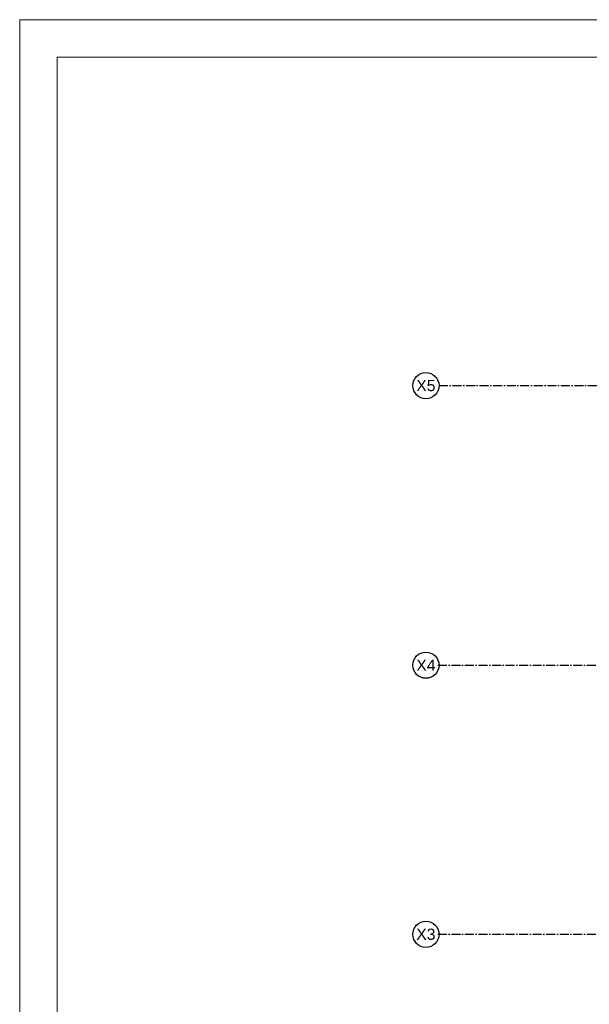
# Model space of a CAD drawing. Header units: metres. Extents: x 5541655 to 5588333, y 5589641 to 5627331.
# Tile 21 of 57: x 5584133 to 5584894, y 5626014 to 5627331. Entities that reach past the tile are written whole.
import ezdxf

# ---------------------------------------------------------------- set-up
doc = ezdxf.new("R2010")
doc.units = ezdxf.units.M
doc.header["$MEASUREMENT"] = 0
doc.linetypes.add('ACAD_ISO10W100', pattern=[18, 12, -3, 0, -3])
doc.layers.add('2D- Siatka Modularna', color=7, linetype='ACAD_ISO10W100')
doc.layers.add('MDCP', color=7, linetype='CONTINUOUS', lineweight=18)
doc.styles.add('GENERATED_STYLE_2', font='arial.ttf')

msp = doc.modelspace()

# ---------------------------------------------------------------- linework, layer by layer
at = {"layer": '2D- Siatka Modularna', "lineweight": 25}
for p, q in [((5584693.3, 5626841.2), (5586101.8, 5626841.2)), ((5584693.3, 5626841.2), (5586253.3, 5626841.2)), ((5584691.8, 5626467.2), (5586101.8, 5626467.2)), ((5584691.8, 5626467.2), (5586253.3, 5626467.2)), ((5584691.8, 5626107.2), (5586101.8, 5626107.2)), ((5584691.8, 5626107.2), (5586253.3, 5626107.2))]:
    msp.add_line(p, q, dxfattribs=at)
at = {"layer": '2D- Siatka Modularna', "linetype": 'ByBlock', "lineweight": 25}
for centre in [(5584675.8, 5626841.2), (5584675.8, 5626467.2), (5584675.8, 5626107.2)]:
    msp.add_ellipse(centre, major_axis=(12.4, 12.4), ratio=1, start_param=5.497787, end_param=11.780972, dxfattribs=at)
at = {"layer": 'MDCP'}
for points in [[(5584133, 5627330.7), (5588333, 5627330.7), (5588333, 5624360.7), (5584133, 5624360.7)], [(5584183, 5627280.7), (5588283, 5627280.7), (5588283, 5624410.7), (5584183, 5624410.7)]]:
    msp.add_lwpolyline(points, close=True, dxfattribs=at)

# ---------------------------------------------------------------- texts
at = {"layer": '2D- Siatka Modularna', "linetype": 'ByBlock', "lineweight": 25, "char_height": 15, "attachment_point": 5, "style": 'GENERATED_STYLE_2'}
for s, insert in [('X5', (5584675.8, 5626841.2)), ('X4', (5584675.8, 5626467.2)), ('X3', (5584675.8, 5626107.2))]:
    msp.add_mtext(s, dxfattribs=dict(at, insert=insert))

doc.saveas('drawing.dxf')
